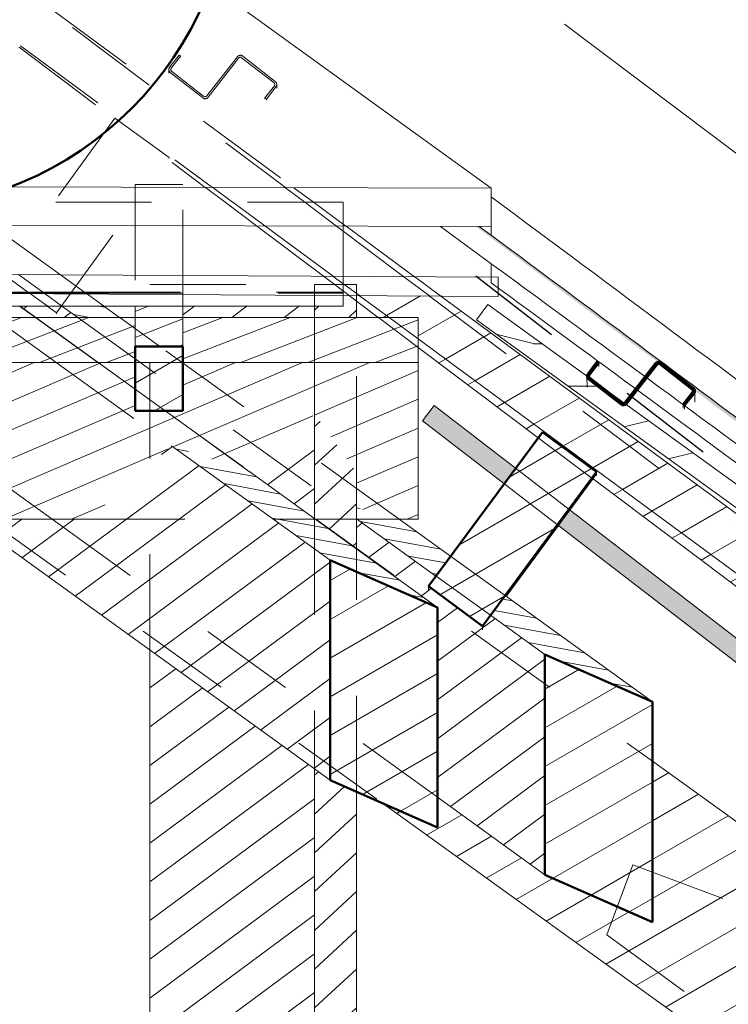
# Model space of a CAD drawing. Header units: metres. Extents: x -9.8 to 11.6, y 2.2 to 9.3.
# Tile 11 of 19: x 0.351 to 1.09, y 7.726 to 8.753. Entities that reach past the tile are written whole.
import ezdxf

# ---------------------------------------------------------------- set-up
doc = ezdxf.new("R2010")
doc.units = ezdxf.units.M
doc.linetypes.add('Tiret', pattern=[0.00635, 0.003175, -0.003175])
for name, color, linetype, lineweight in [('A-ANNO-NOTE', 131, 'Continuous', 9), ('A-DETL', 90, 'Continuous', 18), ('A-DETL-GENF', 92, 'Continuous', 18), ('A-DETL-HDLN', 90, 'Tiret', 25), ('A-DETL-MEDM', 33, 'Continuous', 50), ('A-ROOF', 132, 'Continuous', 18), ('A-ROOF-PATT', 132, 'Continuous', 18), ('S-BEAM', 12, 'Continuous', 18), ('S-BEAM-HDLN', 1, 'Continuous', 18)]:
    doc.layers.add(name, color=color, linetype=linetype, lineweight=lineweight)
pattern_1 = [(30, (-0.44757, 4.125), (-0.0175, 0.03031089), [])]

# ---------------------------------------------------------------- blocks, each defined once
blk = doc.blocks.new('Poutre - Bois de construction de dimensions courantes - 70 220-V1-CCB_')
at = {"layer": 'S-BEAM'}
h = blk.add_hatch(dxfattribs=at)
h.set_pattern_fill('FP_33', color=55, style=0, pattern_type=2)
h.set_pattern_definition([(42.738, (0.17647, 4.125), (-0.02935243, 0.01328868), [])])
h.paths.add_polyline_path([(0.6746, 6.0633), (0.7021, 6.0633), (0.7021, 7.9474), (0.6746, 7.9595), (0.6583, 7.9712), (0.6583, 6.0633)])
h.paths.add_polyline_path([(0.7021, 8.2008), (0.7021, 8.2807), (0.6583, 8.3414), (0.6583, 8.2323), (0.6746, 8.2206)])
h.paths.add_polyline_path([(0.6583, 8.4389), (0.6612, 8.4421), (0.7021, 8.4421), (0.7021, 8.4649), (0.6882, 8.4649), (0.6882, 8.4541), (0.6583, 8.4541)])
h = blk.add_hatch(dxfattribs=at)
h.set_pattern_fill('FP_34', color=55, style=0, pattern_type=2)
h.set_pattern_definition([(36.482, (0.03428, 4.125), (-0.02497805, 0.0219376), [])])
h.paths.add_polyline_path([(0.4865, 6.0633), (0.6583, 6.0633), (0.6583, 7.9712), (0.4865, 8.0951), (0.4865, 7.6454)])
h.paths.add_polyline_path([(0.6583, 8.2323), (0.6583, 8.3414), (0.5906, 8.2812)])
h.paths.add_polyline_path([(0.6583, 8.4389), (0.6583, 8.4541), (0.521, 8.4541), (0.521, 8.4421), (0.6539, 8.4421)])
for p, q in [((0.7021, 8.4421), (0.7021, 8.4649)), ((0.6583, 8.4542), (0.6583, 8.4389)), ((0.6583, 8.3414), (0.6583, 8.2323)), ((0.7021, 8.2008), (0.7021, 8.2807)), ((0.4865, 6.0633), (0.4865, 8.0951)), ((0.6583, 7.9712), (0.6583, 6.0633)), ((0.7021, 6.0633), (0.7021, 7.9474))]:
    blk.add_line(p, q, dxfattribs=at)
at = {"layer": 'S-BEAM-HDLN', "linetype": 'Tiret'}
for p, q in [((0.4865, 8.4764), (0.6583, 8.4764)), ((0.4865, 8.0952), (0.4865, 8.4764)), ((0.6583, 8.4764), (0.7021, 8.4764)), ((0.6583, 8.4764), (0.6583, 8.4543)), ((0.7021, 8.4649), (0.7021, 8.4764)), ((0.7021, 8.2808), (0.7021, 8.442)), ((0.6583, 8.4388), (0.6583, 8.3415)), ((0.6583, 8.2323), (0.6583, 7.9713)), ((0.7021, 7.9475), (0.7021, 8.2007))]:
    blk.add_line(p, q, dxfattribs=at)
blk = doc.blocks.new('Pente - Pente-5017193-CCB_')
at = {"layer": 'A-ANNO-NOTE'}
blk.add_hatch(color=256, dxfattribs=at).paths.add_polyline_path([(3.5535, 7.3832), (3.5951, 7.4958), (3.6306, 7.4187)])
for p, q in [((2.9176, 7.6818), (3.5743, 7.4395)), ((3.5951, 7.4958), (3.5535, 7.3832)), ((3.6306, 7.4187), (3.5951, 7.4958)), ((3.5535, 7.3832), (3.6306, 7.4187))]:
    blk.add_line(p, q, dxfattribs=at)

msp = doc.modelspace()

# ---------------------------------------------------------------- hatches: boundary and pattern name
at = {"layer": 'A-DETL-GENF'}
h = msp.add_hatch(dxfattribs=at)
h.set_pattern_fill('FP_51', style=0, pattern_type=2)
h.set_pattern_definition([(0, (-0.4476, 4.125), (0, 0.889), [0.1778, -0.2667, 0.0889, -0.3556]), (0, (0.1747, 4.147), (0, 0.889), [0.1778, -0.7112]), (0, (0.0858, 4.192), (0, 0.889), [0.0889, -0.8001]), (0, (-0.4031, 4.214), (0, 0.889), [0.04445, -0.6223, 0.04445, -0.1778]), (0, (-0.092, 4.258), (0, 0.889), [0.1778, -0.2667, 0.04445, -0.40005]), (0, (-0.3142, 4.281), (0, 0.889), [0.13335, -0.75565]), (0, (-0.092, 4.303), (0, 0.889), [0.2667, -0.6223]), (0, (-0.3587, 4.325), (0, 0.889), [0.1778, -0.7112]), (0, (-0.0031, 4.347), (0, 0.889), [0.4445, -0.4445]), (0, (-0.2698, 4.392), (0, 0.889), [0.0889, -0.2667, 0.1778, -0.3556]), (0, (0.3525, 4.414), (0, 0.889), [0.1778, -0.7112]), (0, (0.1747, 4.436), (0, 0.889), [0.0889, -0.8001]), (0, (-0.0031, 4.458), (0, 0.889), [0.0889, -0.8001]), (0, (-0.4476, 4.481), (0, 0.889), [0.1778, -0.7112]), (0, (-0.0031, 4.503), (0, 0.889), [0.1778, -0.7112]), (0, (-0.0031, 4.547), (0, 0.889), [0.1778, -0.1778, 0.1778, -0.3556]), (0, (-0.1809, 4.592), (0, 0.889), [0.0889, -0.4445, 0.1778, -0.1778]), (0, (-0.0031, 4.614), (0, 0.889), [0.2667, -0.6223]), (0, (-0.0031, 4.658), (0, 0.889), [0.1778, -0.7112]), (0, (-0.3587, 4.681), (0, 0.889), [0.2667, -0.3556, 0.0889, -0.1778]), (0, (-0.3587, 4.725), (0, 0.889), [0.4445, -0.4445]), (0, (0.1747, 4.747), (0, 0.889), [0.0889, -0.8001]), (0, (-0.092, 4.77), (0, 0.889), [0.1778, -0.7112]), (0, (-0.2698, 4.792), (0, 0.889), [0.0889, -0.3556, 0.0889, -0.3556]), (0, (-0.3587, 4.814), (0, 0.889), [0.0889, -0.2667, 0.1778, -0.3556]), (0, (-0.1809, 4.836), (0, 0.889), [0.0889, -0.4445, 0.0889, -0.2667]), (0, (-0.0031, 4.858), (0, 0.889), [0.2667, -0.6223]), (0, (-0.3587, 4.903), (0, 0.889), [0.1778, -0.7112]), (0, (0.0858, 4.925), (0, 0.889), [0.0889, -0.8001]), (0, (0.2636, 4.947), (0, 0.889), [0.0889, -0.8001]), (14.036, (0.17473, 4.192), (0.889002, 1e-06), [0.09157, -3.574]), (14.036, (0.26363, 4.392), (0.889002, 1e-06), [0.09157, -3.574]), (14.036, (0.17473, 4.925), (0.889002, 1e-06), [0.09157, -3.574]), (14.036, (-0.09197, 4.592), (0.889002, 1e-06), [0.09157, -3.574]), (14.036, (0.08583, 4.725), (0.889002, 1e-06), [0.09157, -3.574]), (14.036, (0.17473, 4.658), (0.889002, 1e-06), [0.09157, -3.574]), (14.036, (-0.26977, 4.814), (0.889002, 1e-06), [0.09157, -3.574]), (14.036, (0.08583, 4.77), (0.889002, 1e-06), [0.09157, -3.574]), (14.036, (0.26363, 4.436), (0.889002, 1e-06), [0.18313, -3.482]), (14.036, (0.17473, 4.503), (0.889002, 1e-06), [0.18313, -3.482]), (14.036, (0.17473, 4.547), (0.889002, 1e-06), [0.18313, -3.482]), (165.964, (-0.09197, 4.258), (-0.889002, 1e-06), [0.09157, -0.18313, 0.09157, -3.299]), (165.964, (-0.26977, 4.392), (-0.889002, 1e-06), [0.09157, -3.574]), (165.964, (-0.26977, 4.792), (-0.889002, 1e-06), [0.18313, -3.482]), (194.036, (0.17473, 4.147), (-0.889002, -1e-06), [0.09157, -3.574]), (345.964, (0.35253, 4.147), (0.889002, -1e-06), [0.09157, -3.574]), (345.964, (0.08583, 4.458), (0.889002, -1e-06), [0.09157, -3.574]), (345.964, (0.26363, 4.614), (0.889002, -1e-06), [0.09157, -3.574]), (345.964, (-0.09197, 4.681), (0.889002, -1e-06), [0.09157, -3.574]), (345.964, (-0.18087, 4.792), (0.889002, -1e-06), [0.09157, -3.574]), (345.964, (-0.09197, 4.836), (0.889002, -1e-06), [0.09157, -3.574]), (345.964, (-0.09197, 4.681), (0.889002, -1e-06), [0.09157, -3.574]), (345.964, (0.17473, 4.814), (0.889002, -1e-06), [0.36627, -3.299]), (345.964, (-0.35867, 4.214), (0.889002, -1e-06), [0.36627, -3.299]), (345.964, (-0.26977, 4.281), (0.889002, -1e-06), [0.36627, -3.299]), (345.964, (-0.18087, 4.325), (0.889002, -1e-06), [0.09157, -0.18313, 0.18313, -3.208]), (345.964, (-0.18087, 4.392), (0.889002, -1e-06), [0.18313, -0.18313, 0.18313, -3.116]), (345.964, (-0.26977, 4.481), (0.889002, -1e-06), [0.36627, -3.299]), (345.964, (-0.35867, 4.547), (0.889002, -1e-06), [0.36627, -3.299]), (345.964, (-0.35867, 4.592), (0.889002, -1e-06), [0.36627, -3.299]), (345.964, (0.26363, 4.858), (0.889002, -1e-06), [0.09157, -3.574]), (345.964, (0.35253, 4.947), (0.889002, -1e-06), [0.18313, -3.482]), (345.964, (-0.18087, 4.903), (0.889002, -1e-06), [0.18313, -3.482]), (345.964, (-0.26977, 4.125), (0.889002, -1e-06), [0.36627, -3.299]), (345.964, (0.26363, 4.747), (0.889002, -1e-06), [0.2747, -3.391]), (345.964, (0.35253, 4.681), (0.889002, -1e-06), [0.5494, -3.116])])
h.paths.add_polyline_path([(7.517, 3.5953), (7.5287, 3.6115), (2.9531, 6.9249), (2.8827, 6.9512), (7.4791, 3.6228)])
h.paths.add_polyline_path([(2.3443, 7.3657), (1.9063, 7.6829), (1.9063, 7.6582), (2.2739, 7.392), (2.3353, 7.3691)])
h.paths.add_polyline_path([(1.9063, 7.6582), (1.9063, 7.6829), (1.8907, 7.6942), (1.8836, 7.6746), (1.9004, 7.6625)])
h.paths.add_polyline_path([(1.823, 7.7185), (1.8301, 7.738), (1.7899, 7.7666), (1.7221, 7.7916), (1.8077, 7.7296)])
h.paths.add_polyline_path([(1.5834, 7.9167), (0.839, 8.4558), (0.8272, 8.4396), (1.513, 7.943), (1.5439, 7.9314)])
h = msp.add_hatch(color=9, dxfattribs=at)
h.paths.add_polyline_path([(1.2953, 7.9304), (1.3073, 7.9464), (0.9252, 8.2407), (0.9133, 8.2246), (1.2913, 7.9334)])
h.paths.add_polyline_path([(0.8561, 8.2687), (0.868, 8.2848), (0.7831, 8.3502), (0.7709, 8.3344), (0.8443, 8.2778)])
at = {"layer": 'A-ROOF-PATT'}
h = msp.add_hatch(color=256, dxfattribs=at)
h.paths.add_polyline_path([(1.5276, 8.0117), (1.5276, 8.0178), (1.5014, 8.0371), (1.5018, 8.0346), (1.5018, 8.0312), (1.5269, 8.0122)])
h.paths.add_polyline_path([(1.4996, 8.0342), (1.4997, 8.0354), (1.4996, 8.0346)])
h.paths.add_polyline_path([(1.4598, 8.0627), (1.4625, 8.0652), (1.463, 8.0659), (0.9168, 8.4726), (0.8301, 8.537), (0.8265, 8.537), (0.9518, 8.4433), (1.0161, 8.3957), (1.0176, 8.3958), (1.0183, 8.3956), (1.0215, 8.3934), (1.0544, 8.3674), (1.0553, 8.3656), (1.4596, 8.0628)])
at = {"layer": 'S-BEAM'}
h = msp.add_hatch(dxfattribs=at)
h.set_pattern_fill('FP_9', color=55, style=0, pattern_type=2)
h.set_pattern_definition(pattern_1)
h.paths.add_polyline_path([(1.4646, 7.8859), (1.474, 7.8984), (1.4008, 7.9523), (1.4008, 7.9486), (1.3937, 7.9392), (1.4484, 7.8981)])
h.paths.add_polyline_path([(1.3351, 7.9833), (1.3436, 7.9944), (0.7664, 8.4197), (0.7664, 8.4108), (0.8916, 8.3167), (0.896, 8.3226), (0.9523, 8.281), (0.9523, 8.2778), (0.9491, 8.2735), (1.3179, 7.9962)])
h.paths.add_polyline_path([(0.736, 8.4421), (0.7051, 8.4648), (0.7021, 8.4649), (0.7021, 8.4592), (0.7248, 8.4421)])
h = msp.add_hatch(dxfattribs=at)
h.set_pattern_fill('FP_9', color=55, style=0, pattern_type=2)
h.set_pattern_definition(pattern_1)
h.paths.add_polyline_path([(1.4743, 7.8981), (1.504, 7.9384), (0.79, 8.4644), (0.7051, 8.4648), (0.736, 8.4421), (0.7664, 8.4421), (0.7664, 8.4197), (1.3436, 7.9944), (1.3449, 7.9962), (1.4008, 7.9541), (1.4013, 7.9519), (1.412, 7.944)])
h = msp.add_hatch(dxfattribs=at)
h.set_pattern_fill('FP_9', color=55, style=0, pattern_type=2)
h.set_pattern_definition(pattern_1)
h.paths.add_polyline_path([(5.5325, 4.4813), (5.5325, 4.4813), (5.5325, 4.7276), (5.3042, 4.8918), (5.3031, 4.8901), (5.2461, 4.9308), (5.2474, 4.9326), (1.0107, 7.9794), (1.0107, 7.8117), (0.8986, 7.861), (0.7866, 7.9418), (0.7866, 7.9103), (0.7289, 7.9356), (5.5007, 4.5041)])
h.paths.add_polyline_path([(0.3569, 8.4421), (0.3672, 8.4421), (0.3504, 8.4541), (0.334, 8.4541), (0.334, 8.4426), (0.3352, 8.4421)])
h = msp.add_hatch(dxfattribs=at)
h.set_pattern_fill('FP_29', color=55, style=0, pattern_type=2)
h.set_pattern_definition([(36.482, (0.07802, 4.125), (-0.02497805, 0.0219376), [])])
h.paths.add_polyline_path([(0.8986, 7.861), (0.8986, 8.0905), (0.8416, 8.1314), (0.8329, 8.1203), (0.777, 8.1616), (0.777, 8.1783), (0.7021, 8.2323), (0.7021, 8.2008), (0.7866, 8.1398), (0.7866, 7.9418)])
h.paths.add_polyline_path([(0.777, 8.1618), (0.7849, 8.1725), (0.777, 8.1783)])
h.paths.add_polyline_path([(0.3856, 8.4421), (0.4113, 8.4421), (0.3944, 8.4541), (0.389, 8.447), (0.3791, 8.4541), (0.3508, 8.4541), (0.3675, 8.4421)])
h = msp.add_hatch(dxfattribs=at)
h.set_pattern_fill('FP_9', color=55, style=0, pattern_type=2)
h.set_pattern_definition(pattern_1)
h.paths.add_polyline_path([(0.3792, 8.4541), (0.3891, 8.447), (0.3943, 8.4541)])
h = msp.add_hatch(dxfattribs=at)
h.set_pattern_fill('FP_30', color=55, style=0, pattern_type=2)
h.set_pattern_definition([(349.587, (1.074, 7.585), (0.02093338, 0.00956397), [])])
h.paths.add_polyline_path([(1.0107, 8.0413), (0.8571, 8.1521), (0.8418, 8.1316), (0.8986, 8.0905)])
h.paths.add_polyline_path([(0.7849, 8.1725), (0.8002, 8.1931), (0.7466, 8.2317), (0.7387, 8.2317), (0.7021, 8.244), (0.7021, 8.2323), (0.777, 8.1783)])
h.paths.add_polyline_path([(0.455, 8.4421), (0.4383, 8.4541), (0.3946, 8.4541), (0.4113, 8.4421), (0.4472, 8.4421)])
h = msp.add_hatch(dxfattribs=at)
h.set_pattern_fill('FP_46', color=55, style=0, pattern_type=2)
h.set_pattern_definition([(21.071, (-0.44757, 6.503), (-0.00059502, 0.02674432), [])])
h.paths.add_polyline_path([(0.521, 8.412), (0.521, 8.4541), (0.471, 8.4541), (0.471, 8.412), (0.4888, 8.412)])
h = msp.add_hatch(dxfattribs=at)
h.set_pattern_fill('FP_23', color=55, style=0, pattern_type=2)
h.set_pattern_definition([(21.123, (-0.44757, 6.456), (-0.0175061, 0.02028422), [])])
h.paths.add_polyline_path([(0.7526, 8.3952), (0.7664, 8.3952), (0.7664, 8.4421), (0.6612, 8.4421), (0.6583, 8.4389), (0.6539, 8.4421), (0.521, 8.4421), (0.521, 8.3952), (0.7189, 8.3952)])
h.paths.add_polyline_path([(0.471, 8.3952), (0.471, 8.4421), (0.264, 8.4421), (0.264, 8.4132), (0.194, 8.4132), (0.194, 8.4421), (-0.079, 8.4421), (-0.079, 8.3952), (0.3569, 8.3952)])
h.paths.add_polyline_path([(-0.1616, 8.3952), (-0.129, 8.3952), (-0.129, 8.4421), (-0.1959, 8.4421), (-0.2004, 8.4389), (-0.2032, 8.4421), (-0.2476, 8.4421), (-0.2476, 8.3952)])
h = msp.add_hatch(dxfattribs=at)
h.set_pattern_fill('FP_9', color=55, style=0, pattern_type=2)
h.set_pattern_definition(pattern_1)
h.paths.add_polyline_path([(0.471, 8.3448), (0.521, 8.3448), (0.521, 8.412), (0.471, 8.412)])
h = msp.add_hatch(dxfattribs=at)
h.set_pattern_fill('FP_24', color=55, style=0, pattern_type=2)
h.set_pattern_definition([(23.222, (-0.44757, 6.064), (-0.01749922, 0.02252504), [])])
h.paths.add_polyline_path([(0.7664, 8.2317), (0.7664, 8.3952), (0.521, 8.3952), (0.521, 8.3448), (0.471, 8.3448), (0.471, 8.3952), (-0.079, 8.3952), (-0.079, 8.3448), (-0.129, 8.3448), (-0.129, 8.3952), (-0.2476, 8.3952), (-0.2476, 8.2428), (-0.2441, 8.244), (-0.2441, 8.2807), (-0.2004, 8.3414), (-0.1326, 8.2812), (-0.0512, 8.3084), (0.0351, 8.2317), (0.124, 8.2317), (0.124, 8.3115), (0.194, 8.3115), (0.194, 8.3731), (0.264, 8.3731), (0.264, 8.3115), (0.334, 8.3115), (0.334, 8.2317), (0.4229, 8.2317), (0.5091, 8.3084), (0.5906, 8.2812), (0.6583, 8.3414), (0.7021, 8.2807), (0.7021, 8.244), (0.7387, 8.2317), (0.7526, 8.2317)])
h = msp.add_hatch(dxfattribs=at)
h.set_pattern_fill('FP_9', color=55, style=0, pattern_type=2)
h.set_pattern_definition(pattern_1)
h.paths.add_polyline_path([(0.896, 8.3226), (0.777, 8.1618), (0.8333, 8.1202), (0.9523, 8.281)])
h = msp.add_hatch(dxfattribs=at)
h.set_pattern_fill('FP_31', color=55, style=0, pattern_type=2)
h.set_pattern_definition([(36.482, (-0.00946, 4.125), (-0.01365712, 0.03030915), [])])
h.paths.add_polyline_path([(0.6746, 7.9595), (0.6746, 8.1891), (0.5091, 8.3084), (0.4229, 8.2317), (0.334, 8.2317), (0.334, 8.2052), (0.4779, 8.1014)])
h = msp.add_hatch(dxfattribs=at)
h.set_pattern_fill('FP_32', color=55, style=0, pattern_type=2)
h.set_pattern_definition([(349.587, (1.074, 7.585), (-0.0161654, 0.01638157), [])])
h.paths.add_polyline_path([(0.7866, 8.1398), (0.5906, 8.2812), (0.5091, 8.3084), (0.6746, 8.1891), (0.777, 8.144)])
h = msp.add_hatch(dxfattribs=at)
h.set_pattern_fill('FP_13', color=55, style=0, pattern_type=2)
h.set_pattern_definition([(53.549, (-1.53, 4.926), (-0.0104099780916, -0.0139924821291), [])])
h.paths.add_polyline_path([(0.8333, 8.1201), (0.8573, 8.1519), (0.8587, 8.1509), (0.9523, 8.2778), (0.9522, 8.281), (0.8333, 8.1202)])
h = msp.add_hatch(dxfattribs=at)
h.set_pattern_fill('FP_9', color=55, style=0, pattern_type=2)
h.set_pattern_definition(pattern_1)
h.paths.add_polyline_path([(0.7866, 7.9103), (0.7866, 8.1398), (0.6746, 8.1891), (0.6746, 7.9595), (0.7526, 7.9252)])
h = msp.add_hatch(dxfattribs=at)
h.set_pattern_fill('FP_14', color=55, style=0, pattern_type=2)
h.set_pattern_definition([(323.566, (1.916, 7.319), (-0.014064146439, 0.0104813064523), [])])
h.paths.add_polyline_path([(0.8333, 8.1201), (0.8331, 8.1203), (0.8331, 8.1202)])
h = msp.add_hatch(dxfattribs=at)
h.set_pattern_fill('FP_9', color=55, style=0, pattern_type=2)
h.set_pattern_definition(pattern_1)
h.paths.add_polyline_path([(1.0107, 7.8117), (1.0107, 8.0413), (0.8986, 8.0905), (0.8986, 7.861)])

# ---------------------------------------------------------------- linework, layer by layer
at = {"layer": 'A-DETL'}
for p, q in [((0.8272, 8.4396), (0.839, 8.4558)), ((0.839, 8.4558), (7.5287, 3.6115)), ((7.517, 3.5953), (0.8272, 8.4396)), ((0.7709, 8.3344), (0.7831, 8.3502)), ((0.7831, 8.3502), (1.3121, 7.9427)), ((1.2999, 7.9269), (0.7709, 8.3344))]:
    msp.add_line(p, q, dxfattribs=at)
at = {"layer": 'A-DETL-HDLN'}
msp.add_line((0.8263, 8.4856), (1.6678, 7.8338), dxfattribs=at)
at = {"layer": 'A-DETL-MEDM'}
msp.add_circle((0.2135, 8.914), 0.3591, dxfattribs=at)
at = {"layer": 'A-ROOF'}
for p, q in [((0.229, 9.02), (0.8426, 8.577)), ((0.8426, 8.577), (-0.3847, 8.5799)), ((0.8426, 8.5278), (0.8426, 8.577)), ((-0.3847, 8.5399), (0.8426, 8.537)), ((0.8426, 8.4982), (0.7895, 8.5371)), ((0.8301, 8.537), (0.8426, 8.5278)), ((0.8496, 8.484), (-0.3847, 8.491)), ((0.8426, 8.4982), (0.8426, 8.4782)), ((0.8496, 8.464), (0.8496, 8.484)), ((-0.3847, 8.471), (0.8496, 8.464))]:
    msp.add_line(p, q, dxfattribs=at)
for points in [[(1.5276, 8.0578), (1.4262, 8.1334), (1.198, 8.3036), (0.9696, 8.4734), (0.8426, 8.5678)], [(0.8426, 8.5278), (0.9442, 8.4523), (1.1726, 8.2824), (1.4009, 8.1123), (1.5276, 8.0178)], [(1.5096, 8.0075), (1.4109, 8.0803), (1.1886, 8.2441), (0.9662, 8.4075), (0.8426, 8.4982)], [(0.8426, 8.4782), (0.9415, 8.4057), (1.1639, 8.2422), (1.3862, 8.0785), (1.5096, 7.9875)]]:
    msp.add_open_spline(points, degree=3, knots=[0, 0, 0, 0, 0.444444, 1, 1, 1, 1], dxfattribs=at)
at = {"layer": 'S-BEAM'}
for p, q in [((0.5063, 8.7007), (0.5063, 8.6975)), ((0.6188, 8.6823), (0.6188, 8.685)), ((0.6882, 8.5373), (0.6882, 8.5324)), ((0.6882, 8.5268), (0.6882, 8.5324)), ((0.6882, 8.5268), (0.6882, 8.5105)), ((0.6882, 8.4649), (0.6882, 8.4554)), ((0.7052, 8.4648), (0.7359, 8.4421)), ((0.7901, 8.4643), (1.504, 7.9384)), ((-0.2561, 8.454), (0.6882, 8.454)), ((0.3506, 8.454), (0.3671, 8.4421)), ((0.3509, 8.4541), (0.3507, 8.4542)), ((0.3675, 8.4421), (0.351, 8.454)), ((0.3944, 8.4542), (0.3946, 8.4541)), ((0.3948, 8.454), (0.4112, 8.4421)), ((0.4384, 8.4541), (0.4382, 8.4542)), ((0.4549, 8.4421), (0.4385, 8.454)), ((0.471, 8.4542), (0.471, 8.412)), ((0.521, 8.412), (0.521, 8.4542)), ((0.6882, 8.454), (0.6882, 8.4554)), ((0.7021, 8.4592), (0.7247, 8.4421)), ((0.471, 8.4421), (0.264, 8.4421)), ((0.6539, 8.4421), (0.521, 8.4421)), ((0.7664, 8.4421), (0.6612, 8.4421)), ((0.7664, 8.4421), (0.7664, 8.3952)), ((0.7664, 8.4197), (1.3436, 7.9944)), ((0.7664, 8.4108), (0.8916, 8.3167)), ((-0.079, 8.3952), (0.471, 8.3952)), ((0.521, 8.3952), (0.7664, 8.3952)), ((0.7664, 8.3952), (0.7664, 8.2317)), ((0.9547, 8.3911), (0.9547, 8.3949)), ((0.9424, 8.381), (0.9425, 8.3695)), ((1.055, 8.3538), (1.0549, 8.3654)), ((0.5091, 8.3084), (0.6746, 8.1891)), ((0.7866, 8.1398), (0.5906, 8.2812)), ((0.9523, 8.281), (0.9523, 8.2773)), ((0.9491, 8.2735), (1.3351, 7.9833)), ((0.334, 8.2317), (0.4229, 8.2317)), ((0.7021, 8.2323), (0.7849, 8.1725)), ((0.7387, 8.2317), (0.7664, 8.2317)), ((0.8002, 8.1931), (0.7466, 8.2317)), ((0.6746, 7.9595), (0.334, 8.2052)), ((1.0107, 8.0413), (0.8569, 8.1522)), ((0.8417, 8.1316), (0.8986, 8.0905)), ((1.0107, 7.9794), (5.2474, 4.9326)), ((0.7866, 7.9418), (0.8986, 7.861)), ((0.7291, 7.9355), (5.5325, 4.4813))]:
    msp.add_line(p, q, dxfattribs=at)
at = {"layer": 'S-BEAM', "lineweight": 50}
for p, q in [((0.521, 8.412), (0.471, 8.412)), ((0.471, 8.412), (0.471, 8.3448)), ((0.521, 8.3448), (0.521, 8.412)), ((0.9531, 8.3961), (0.9433, 8.3835)), ((0.9449, 8.3823), (0.9547, 8.3949)), ((0.9547, 8.3949), (0.9531, 8.3961)), ((1.0139, 8.3943), (0.9819, 8.3534)), ((0.9835, 8.3521), (1.0155, 8.3931)), ((1.0183, 8.3934), (1.0522, 8.367)), ((1.0534, 8.3685), (1.0195, 8.395)), ((0.944, 8.3779), (0.9779, 8.3514)), ((0.9791, 8.353), (0.9452, 8.3795)), ((1.0525, 8.3642), (1.0427, 8.3516)), ((1.0442, 8.3503), (1.0541, 8.3629)), ((1.0427, 8.3516), (1.0442, 8.3503)), ((0.471, 8.3448), (0.521, 8.3448)), ((0.896, 8.3226), (0.777, 8.1618)), ((0.9523, 8.281), (0.896, 8.3226)), ((0.8333, 8.1202), (0.9523, 8.281)), ((0.7866, 8.1398), (0.6746, 8.1891)), ((0.6746, 8.1891), (0.6746, 7.9595)), ((0.777, 8.1618), (0.8333, 8.1202)), ((0.7866, 7.9103), (0.7866, 8.1398)), ((1.0107, 8.0413), (0.8986, 8.0905)), ((0.8986, 8.0905), (0.8986, 7.861)), ((1.0107, 7.8117), (1.0107, 8.0413)), ((0.6746, 7.9595), (0.7866, 7.9103)), ((0.8986, 7.861), (1.0107, 7.8117))]:
    msp.add_line(p, q, dxfattribs=at)
at = {"layer": 'S-BEAM', "lineweight": 50, "flags": 128}
for points in [[(1.0195, 8.395), (1.0181, 8.3957), (1.0166, 8.3958), (1.0151, 8.3953), (1.0139, 8.3943)], [(1.0155, 8.3931), (1.0161, 8.3936), (1.0168, 8.3939), (1.0176, 8.3938), (1.0183, 8.3934)], [(0.9433, 8.3835), (0.9426, 8.3821), (0.9425, 8.3806), (0.9429, 8.3791), (0.944, 8.3779)], [(0.9452, 8.3795), (0.9447, 8.3801), (0.9444, 8.3808), (0.9445, 8.3816), (0.9449, 8.3823)], [(1.0541, 8.3629), (1.0548, 8.3643), (1.0549, 8.3659), (1.0544, 8.3674), (1.0534, 8.3685)], [(1.0522, 8.367), (1.0527, 8.3664), (1.0529, 8.3656), (1.0529, 8.3649), (1.0525, 8.3642)], [(0.9779, 8.3514), (0.9792, 8.3507), (0.9808, 8.3506), (0.9823, 8.3511), (0.9835, 8.3521)], [(0.9819, 8.3534), (0.9813, 8.3528), (0.9806, 8.3526), (0.9798, 8.3527), (0.9791, 8.353)]]:
    msp.add_lwpolyline(points, dxfattribs=at)
at = {"layer": 'S-BEAM-HDLN', "linetype": 'Tiret'}
for p, q in [((0.2203, 8.8841), (0.6365, 8.5775)), ((0.246, 8.8645), (0.6278, 8.5775)), ((0.1901, 8.844), (0.5443, 8.5777)), ((0.1906, 8.8439), (0.5519, 8.5777)), ((0.517, 8.7157), (0.5071, 8.7031)), ((0.5087, 8.7019), (0.5185, 8.7145)), ((0.5185, 8.7145), (0.517, 8.7157)), ((0.5185, 8.7134), (0.5185, 8.7145)), ((0.5777, 8.7139), (0.5457, 8.673)), ((0.5473, 8.6717), (0.5793, 8.7127)), ((0.5821, 8.713), (0.616, 8.6866)), ((0.6172, 8.6881), (0.5834, 8.7146)), ((0.5063, 8.6975), (0.5063, 8.6968)), ((0.5078, 8.6975), (0.5413, 8.6713)), ((0.5429, 8.6726), (0.509, 8.6991)), ((0.6164, 8.6838), (0.6065, 8.6712)), ((0.6081, 8.6699), (0.6179, 8.6825)), ((0.6188, 8.6812), (0.6188, 8.6823)), ((0.6065, 8.6712), (0.6081, 8.6699)), ((0.6065, 8.6701), (0.6065, 8.6712)), ((0.6081, 8.6688), (0.6081, 8.6699)), ((0.45, 8.6499), (0.3325, 8.4881)), ((0.5067, 8.6088), (0.45, 8.6499)), ((0.3891, 8.447), (0.5067, 8.6088)), ((0.5067, 8.6087), (0.5067, 8.6077)), ((0.521, 8.5809), (0.471, 8.5809)), ((0.471, 8.5809), (0.471, 8.4543)), ((0.521, 8.4543), (0.521, 8.5809)), ((0.5445, 8.5776), (0.5649, 8.5623)), ((0.552, 8.5776), (0.5728, 8.5623)), ((0.6279, 8.5774), (0.6481, 8.5623)), ((0.6366, 8.5774), (0.6571, 8.5623)), ((0.6882, 8.5622), (-0.2561, 8.5622)), ((0.565, 8.5622), (0.5977, 8.5376)), ((0.573, 8.5622), (0.6064, 8.5376)), ((0.6482, 8.5622), (0.6812, 8.5374)), ((0.6573, 8.5622), (0.6909, 8.5374)), ((0.6882, 8.5612), (0.6882, 8.5622)), ((0.6882, 8.5613), (0.6882, 8.562)), ((0.6882, 8.5612), (0.6882, 8.5374)), ((0.3932, 8.4866), (0.3218, 8.5381)), ((0.5978, 8.5375), (0.6675, 8.4851)), ((0.6065, 8.5375), (0.6777, 8.485)), ((0.6813, 8.5373), (0.7514, 8.4846)), ((0.6911, 8.5373), (0.7626, 8.4846)), ((0.6882, 8.5104), (0.6882, 8.4881)), ((0.3342, 8.4869), (0.3593, 8.4686)), ((0.3493, 8.4868), (0.3771, 8.4667)), ((0.4212, 8.4665), (0.3934, 8.4865)), ((0.6677, 8.485), (0.6943, 8.465)), ((0.6778, 8.4849), (0.7051, 8.4649)), ((0.6882, 8.4881), (0.6882, 8.4853)), ((0.6882, 8.4853), (0.6882, 8.4686)), ((0.7515, 8.4845), (0.7782, 8.4645)), ((0.7627, 8.4845), (0.79, 8.4644)), ((0.3309, 8.4686), (0.3744, 8.4686)), ((0.3327, 8.4673), (0.3763, 8.4673)), ((0.3594, 8.4685), (0.3611, 8.4673)), ((0.3612, 8.4672), (0.3618, 8.4668)), ((0.3619, 8.4667), (0.3793, 8.4541)), ((0.3746, 8.4686), (0.4182, 8.4686)), ((0.3764, 8.4673), (0.42, 8.4673)), ((0.3772, 8.4666), (0.3944, 8.4543)), ((0.4183, 8.4686), (0.6882, 8.4686)), ((0.4202, 8.4673), (0.6882, 8.4673)), ((0.4381, 8.4543), (0.4213, 8.4664)), ((0.6882, 8.4686), (0.6882, 8.4673)), ((0.6882, 8.4673), (0.6882, 8.465)), ((0.6945, 8.4649), (0.702, 8.4592)), ((0.7783, 8.4644), (1.4947, 7.9259)), ((0.3794, 8.454), (0.3891, 8.447)), ((0.3239, 8.442), (0.3887, 8.3953)), ((0.3672, 8.4421), (0.4323, 8.3953)), ((0.4324, 8.3953), (0.3676, 8.4421)), ((0.3891, 8.4459), (0.3891, 8.447)), ((0.4113, 8.4421), (0.702, 8.2324)), ((0.4967, 8.412), (0.455, 8.4421)), ((0.5209, 8.4421), (0.471, 8.4421)), ((0.6611, 8.4421), (0.6539, 8.4421)), ((0.7248, 8.4421), (0.7663, 8.4108)), ((0.736, 8.4421), (0.7663, 8.4197)), ((0.7466, 8.2318), (0.4968, 8.4119)), ((0.3888, 8.3952), (0.5091, 8.3084)), ((0.4324, 8.3952), (0.4547, 8.3791)), ((0.5023, 8.3449), (0.4325, 8.3952)), ((0.471, 8.3952), (0.4761, 8.3952)), ((0.4763, 8.3952), (0.5199, 8.3952)), ((0.52, 8.3952), (0.5209, 8.3952)), ((1.0427, 8.3514), (1.0427, 8.3516)), ((1.0427, 8.3477), (1.0427, 8.3512)), ((1.0442, 8.3502), (1.0442, 8.3503)), ((1.0443, 8.3465), (1.0442, 8.3501)), ((0.5014, 8.3456), (0.5024, 8.3449)), ((0.5905, 8.2812), (0.5024, 8.3448)), ((0.5025, 8.3448), (0.6596, 8.2318)), ((0.8916, 8.3166), (0.949, 8.2735)), ((0.31, 8.2856), (0.3846, 8.2318)), ((0.3172, 8.2317), (0.7287, 7.9358)), ((0.3847, 8.2317), (0.7866, 7.9418)), ((0.423, 8.2317), (0.6153, 8.2317)), ((0.6155, 8.2317), (0.6591, 8.2317)), ((0.6592, 8.2317), (0.7028, 8.2317)), ((0.6597, 8.2317), (1.0106, 7.9794)), ((0.7029, 8.2317), (0.7386, 8.2317)), ((0.8569, 8.1522), (0.8002, 8.1931)), ((0.785, 8.1725), (0.8417, 8.1316)), ((0.777, 8.1581), (0.777, 8.1618)), ((0.8333, 8.1165), (0.8333, 8.1202)), ((0.9632, 7.7985), (0.9904, 7.8713)), ((0.9904, 7.8713), (1.345, 7.7388)), ((0.9632, 7.7985), (1.3236, 7.5333))]:
    msp.add_line(p, q, dxfattribs=at)
for centre, major_axis, start_param, end_param in [((0.5809, 8.7115), (0.004, 0), 0.907571, 2.478368), ((0.5809, 8.7115), (0.002, 0), 0.907571, 2.478368), ((0.5103, 8.7007), (0.004, 0), 2.478368, 4.049164), ((0.5103, 8.7007), (0.002, 0), 2.478368, 4.049164), ((0.6148, 8.685), (0.002, 0), 5.61996, 7.190757), ((0.6148, 8.685), (0.004, 0), 5.61996, 7.190757), ((0.5442, 8.6742), (0.004, 0), 4.049168, 5.61996), ((0.5442, 8.6742), (0.002, 0), 4.049164, 5.61996)]:
    msp.add_ellipse(centre, major_axis=major_axis, ratio=1, start_param=start_param, end_param=end_param, dxfattribs=at)

# ---------------------------------------------------------------- block references
at = {"layer": 'A-ANNO-NOTE', "rotation": 343.3165632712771}
msp.add_blockref('Pente - Pente-5017193-CCB_', (-4.0813, 2.227), dxfattribs=at)
at = {"layer": 'S-BEAM-HDLN', "linetype": 'Tiret'}
msp.add_blockref('Poutre - Bois de construction de dimensions courantes - 70 220-V1-CCB_', (0, 0), dxfattribs=at)

doc.saveas('drawing.dxf')
